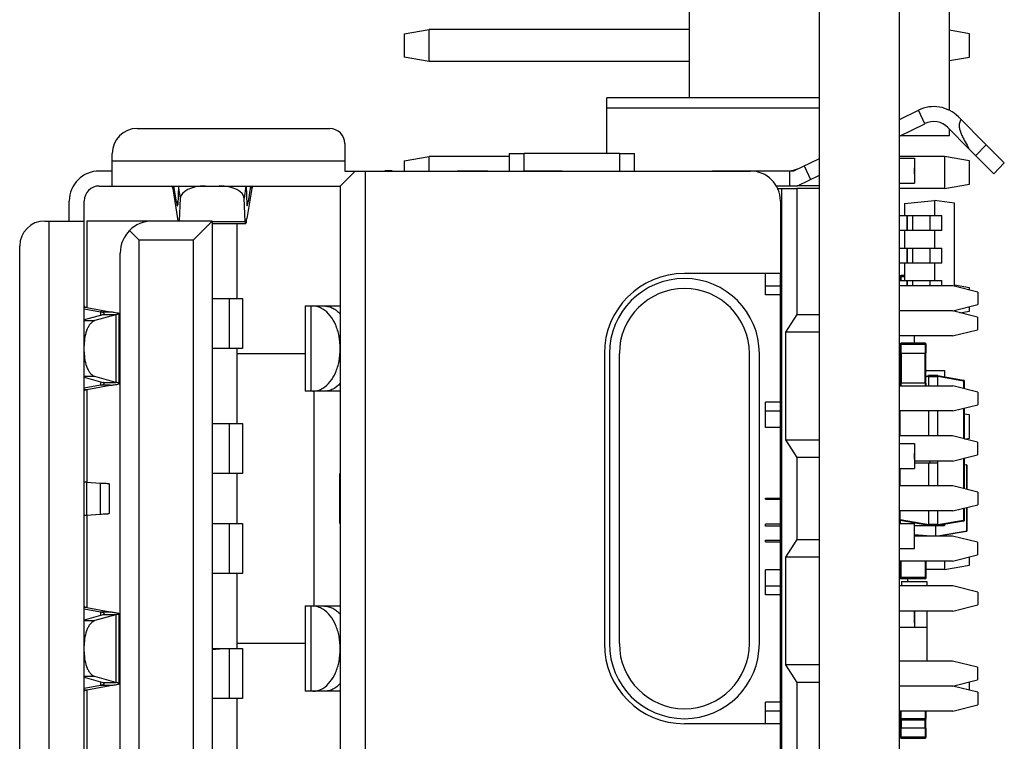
# Model space of a CAD drawing. Header units: millimetres. Extents: x 344 to 479, y 172 to 285.
# Tile 21 of 22: x 452 to 472, y 225 to 239. Entities that reach past the tile are written whole.
import ezdxf

# ---------------------------------------------------------------- set-up
doc = ezdxf.new("R2010")
doc.units = ezdxf.units.MM
doc.header["$LTSCALE"] = 30.734
doc.layers.get('0').update_dxf_attribs({"linetype": 'CONTINUOUS'})

msp = doc.modelspace()

# ---------------------------------------------------------------- linework, layer by layer
at = {"linetype": 'Continuous'}
for p, q in [((468.175, 217.288), (468.175, 272.307)), ((469.775, 217.288), (469.775, 272.307)), ((470.775, 237.146), (470.775, 239.232)), ((465.575, 237.397), (465.575, 239.157)), ((459.875, 238.679), (460.375, 238.767)), ((459.875, 238.679), (459.875, 238.215)), ((465.575, 238.767), (460.375, 238.767)), ((460.375, 238.127), (460.375, 238.767)), ((471.175, 238.679), (470.775, 238.75)), ((471.175, 238.215), (471.175, 238.679)), ((460.375, 238.127), (459.875, 238.215)), ((465.575, 238.127), (460.375, 238.127)), ((470.775, 238.145), (471.175, 238.215)), ((468.175, 237.397), (463.925, 237.397)), ((463.925, 236.29), (463.925, 237.397)), ((468.175, 237.194), (463.925, 237.194)), ((469.775, 236.968), (470.154, 237.153)), ((470.285, 236.883), (470.154, 237.153)), ((469.775, 236.634), (470.285, 236.883)), ((471.511, 236.461), (470.957, 237.018)), ((454.535, 236.787), (458.385, 236.787)), ((469.802, 236.647), (470.775, 236.647)), ((470.744, 236.806), (471.166, 236.382)), ((470.775, 236.647), (470.775, 236.775)), ((458.685, 236.487), (458.685, 235.937)), ((471.303, 236.245), (471.511, 236.461)), ((471.511, 236.461), (471.872, 236.099)), ((454.035, 235.637), (454.035, 236.287)), ((461.975, 236.29), (462.275, 236.29)), ((461.975, 236.29), (461.975, 235.94)), ((464.175, 236.29), (462.275, 236.29)), ((462.275, 235.94), (462.275, 236.29)), ((464.175, 236.29), (464.475, 236.29)), ((464.175, 236.29), (464.175, 235.94)), ((464.475, 235.94), (464.475, 236.29)), ((471.166, 236.382), (471.664, 235.883)), ((458.685, 236.137), (454.035, 236.137)), ((459.875, 236.139), (460.375, 236.227)), ((459.875, 236.139), (459.875, 235.938)), ((461.975, 236.227), (460.375, 236.227)), ((460.375, 235.938), (460.375, 236.227)), ((467.665, 235.939), (468.175, 236.188)), ((470.675, 236.227), (469.775, 236.227)), ((469.775, 236.197), (470.075, 236.197)), ((470.075, 236.197), (470.075, 235.697)), ((471.175, 236.139), (470.675, 236.227)), ((470.675, 236.227), (470.675, 235.587)), ((471.175, 235.675), (471.175, 236.139)), ((471.872, 236.099), (471.664, 235.883)), ((453.775, 235.94), (453.975, 235.94)), ((454.035, 235.937), (453.775, 235.937)), ((453.975, 235.94), (453.975, 235.94)), ((453.975, 235.94), (454.035, 235.94)), ((458.895, 235.937), (458.595, 235.637)), ((458.685, 235.937), (466.795, 235.937)), ((459.095, 235.937), (459.095, 222.837)), ((459.635, 235.94), (459.485, 235.94)), ((459.635, 235.94), (459.501, 235.94)), ((460.935, 235.94), (461.375, 235.94)), ((461.375, 235.94), (461.548, 235.94)), ((461.375, 235.94), (461.375, 235.94)), ((462.275, 235.94), (463.035, 235.94)), ((466.035, 235.94), (466.795, 235.94)), ((466.795, 235.939), (467.665, 235.939)), ((467.575, 235.943), (467.575, 235.939)), ((467.575, 235.939), (467.575, 235.639)), ((467.868, 236.038), (467.999, 235.768)), ((470.076, 236.001), (470.075, 236.001)), ((470.076, 235.999), (470.075, 235.999)), ((470.076, 235.986), (470.075, 235.986)), ((470.075, 235.963), (470.076, 235.963)), ((470.076, 235.956), (470.075, 235.956)), ((470.076, 235.917), (470.075, 235.917)), ((470.076, 235.881), (470.075, 235.881)), ((470.076, 235.881), (470.076, 236.001)), ((467.734, 235.639), (468.175, 235.854)), ((469.775, 235.697), (470.075, 235.697)), ((470.675, 235.587), (471.175, 235.675)), ((453.775, 235.637), (458.595, 235.637)), ((455.245, 235.637), (455.245, 235.585)), ((455.245, 235.585), (455.349, 234.938)), ((455.318, 235.32), (455.268, 235.637)), ((455.36, 235.637), (455.344, 235.265)), ((455.397, 235.393), (455.363, 235.637)), ((456.707, 235.637), (456.673, 235.393)), ((456.71, 235.637), (456.726, 235.265)), ((456.824, 235.585), (456.729, 234.989)), ((456.802, 235.637), (456.751, 235.32)), ((456.824, 235.585), (456.824, 235.637)), ((458.595, 235.637), (458.595, 223.137)), ((467.313, 235.639), (467.734, 235.639)), ((467.334, 235.589), (467.425, 235.589)), ((467.425, 235.589), (467.725, 235.588)), ((467.425, 223.139), (467.425, 235.589)), ((468.175, 235.588), (467.725, 235.588)), ((467.725, 235.588), (467.725, 233.068)), ((468.175, 235.639), (467.734, 235.639)), ((470.675, 235.587), (469.775, 235.587)), ((453.175, 234.937), (453.175, 235.337)), ((453.475, 223.437), (453.475, 235.337)), ((455.346, 235.32), (455.318, 235.32)), ((455.377, 234.938), (455.397, 235.393)), ((456.693, 234.922), (456.673, 235.393)), ((456.751, 235.32), (456.723, 235.32)), ((467.395, 235.337), (467.395, 233.887)), ((469.875, 235.284), (470.475, 235.347)), ((469.875, 235.284), (469.875, 235.047)), ((470.875, 235.291), (470.475, 235.347)), ((470.475, 235.347), (470.475, 235.047)), ((470.875, 233.633), (470.875, 235.291)), ((452.685, 234.937), (452.975, 234.937)), ((452.775, 223.837), (452.775, 234.937)), ((452.975, 234.937), (453.475, 234.937)), ((453.525, 234.939), (454.835, 234.939)), ((453.525, 234.939), (453.525, 233.208)), ((456.035, 234.937), (454.835, 234.937)), ((456.035, 234.937), (455.655, 234.557)), ((456.035, 234.937), (456.035, 223.837)), ((456.693, 234.922), (456.035, 234.922)), ((456.701, 234.882), (456.035, 234.882)), ((456.535, 233.388), (456.535, 234.882)), ((456.705, 234.886), (456.701, 234.882)), ((469.775, 235.047), (470.625, 235.047)), ((469.924, 235.047), (469.924, 234.747)), ((469.939, 234.747), (469.939, 235.047)), ((470.035, 235.047), (470.035, 234.747)), ((470.384, 235.047), (470.384, 234.747)), ((470.625, 234.747), (470.625, 235.047)), ((454.575, 234.557), (454.382, 234.75)), ((470.625, 234.747), (469.775, 234.747)), ((469.875, 234.747), (469.875, 234.397)), ((470.475, 234.747), (470.475, 234.397)), ((455.655, 234.557), (454.575, 234.557)), ((454.575, 224.217), (454.575, 234.557)), ((455.655, 234.557), (455.655, 224.217)), ((452.185, 224.337), (452.185, 234.437)), ((454.195, 223.839), (454.195, 234.297)), ((469.775, 234.397), (470.625, 234.397)), ((469.924, 234.397), (469.924, 234.097)), ((469.939, 234.097), (469.939, 234.397)), ((470.035, 234.397), (470.035, 234.097)), ((470.384, 234.397), (470.384, 234.097)), ((470.625, 234.097), (470.625, 234.397)), ((470.625, 234.097), (469.775, 234.097)), ((469.875, 234.097), (469.875, 233.747)), ((470.475, 234.097), (470.475, 233.747)), ((467.395, 233.887), (465.475, 233.887)), ((467.095, 233.461), (467.095, 233.888)), ((467.395, 223.437), (467.395, 233.883)), ((469.775, 233.747), (470.625, 233.747)), ((469.79, 233.827), (469.875, 233.827)), ((469.79, 233.827), (469.79, 233.747)), ((469.875, 233.847), (469.81, 233.847)), ((469.875, 233.847), (469.81, 233.847)), ((469.81, 233.747), (469.81, 233.847)), ((469.924, 233.747), (469.924, 233.64)), ((469.939, 233.64), (469.939, 233.747)), ((470.035, 233.747), (470.035, 233.64)), ((470.384, 233.747), (470.384, 233.64)), ((470.625, 233.64), (470.625, 233.747)), ((467.095, 233.643), (467.395, 233.643)), ((470.845, 233.64), (469.775, 233.64)), ((471.345, 233.515), (470.845, 233.64)), ((471.175, 233.599), (470.875, 233.652)), ((471.175, 233.557), (471.175, 233.599)), ((471.345, 233.515), (471.345, 233.265)), ((456.035, 233.388), (456.374, 233.388)), ((456.374, 233.388), (456.638, 233.388)), ((456.374, 233.388), (456.374, 232.388)), ((456.638, 233.388), (456.638, 232.388)), ((467.395, 233.461), (467.095, 233.461)), ((453.528, 233.208), (453.475, 233.208)), ((453.475, 233.183), (453.803, 233.122)), ((453.528, 233.208), (453.996, 233.122)), ((453.803, 233.122), (453.996, 233.122)), ((453.803, 233.122), (453.803, 233.052)), ((457.895, 233.24), (458.012, 233.24)), ((457.895, 233.24), (457.895, 231.535)), ((458.012, 233.24), (458.595, 233.24)), ((458.012, 231.535), (458.012, 233.24)), ((470.835, 233.139), (469.775, 233.139)), ((471.335, 233.014), (470.835, 233.139)), ((470.845, 233.14), (471.345, 233.265)), ((470.984, 233.102), (471.175, 233.135)), ((471.175, 233.135), (471.175, 233.222)), ((453.848, 233.064), (453.475, 232.959)), ((453.475, 232.947), (453.69, 232.947)), ((454.108, 233.064), (453.69, 232.947)), ((454.108, 233.064), (453.848, 233.064)), ((454.108, 233.064), (454.108, 231.711)), ((454.175, 231.689), (454.175, 233.086)), ((467.725, 233.068), (467.494, 232.716)), ((467.725, 233.068), (468.175, 233.068)), ((471.335, 233.014), (471.335, 232.764)), ((468.175, 232.716), (467.494, 232.716)), ((467.494, 232.716), (467.494, 230.561)), ((470.835, 232.639), (471.335, 232.764)), ((470.835, 232.639), (469.775, 232.639)), ((470.075, 232.497), (470.075, 232.639)), ((470.076, 232.613), (470.075, 232.613)), ((470.076, 232.552), (470.075, 232.552)), ((470.076, 232.497), (470.076, 232.613)), ((456.374, 232.388), (456.035, 232.388)), ((456.638, 232.388), (456.374, 232.388)), ((456.535, 230.888), (456.535, 232.388)), ((469.79, 232.477), (470.31, 232.477)), ((469.79, 232.477), (469.79, 232.297)), ((470.29, 232.497), (469.81, 232.497)), ((469.81, 232.297), (469.81, 232.497)), ((470.29, 232.497), (470.29, 232.297)), ((470.31, 232.297), (470.31, 232.477)), ((456.535, 232.289), (457.895, 232.289)), ((463.875, 232.287), (463.875, 226.487)), ((463.975, 232.287), (463.975, 226.487)), ((464.175, 226.487), (464.175, 232.287)), ((466.775, 226.487), (466.775, 232.287)), ((466.975, 226.487), (466.975, 232.287)), ((469.775, 232.297), (470.31, 232.297)), ((469.8, 232.297), (469.8, 231.697)), ((469.82, 231.697), (469.82, 232.297)), ((470.28, 232.297), (470.28, 231.697)), ((470.3, 231.697), (470.3, 232.297)), ((469.795, 231.947), (469.8, 231.947)), ((469.795, 231.748), (469.795, 231.947)), ((470.3, 231.947), (470.675, 231.947)), ((470.675, 231.947), (470.675, 231.824)), ((453.69, 231.828), (453.475, 231.828)), ((453.475, 231.816), (453.848, 231.711)), ((454.108, 231.711), (453.69, 231.828)), ((453.803, 231.724), (453.803, 231.653)), ((469.791, 231.747), (469.8, 231.749)), ((469.8, 231.729), (469.791, 231.727)), ((469.791, 231.697), (469.791, 231.727)), ((470.3, 231.837), (470.36, 231.847)), ((470.36, 231.828), (470.3, 231.817)), ((470.54, 231.847), (470.36, 231.847)), ((470.36, 231.64), (470.36, 231.828)), ((470.36, 231.827), (470.54, 231.827)), ((470.54, 231.847), (471.058, 231.756)), ((471.058, 231.736), (470.54, 231.828)), ((470.54, 231.64), (470.54, 231.827)), ((471.058, 231.736), (471.075, 231.736)), ((471.058, 231.736), (471.058, 231.587)), ((471.075, 231.583), (471.075, 231.736)), ((453.803, 231.653), (453.475, 231.593)), ((453.475, 231.567), (453.528, 231.567)), ((453.525, 231.567), (453.525, 229.717)), ((453.528, 231.567), (453.996, 231.653)), ((453.996, 231.653), (453.803, 231.653)), ((453.848, 231.711), (454.108, 231.711)), ((458.012, 231.535), (457.895, 231.535)), ((458.278, 231.535), (458.012, 231.535)), ((458.075, 227.24), (458.075, 231.535)), ((458.595, 231.535), (458.278, 231.535)), ((469.775, 231.64), (470.845, 231.64)), ((470.31, 231.697), (469.79, 231.697)), ((469.79, 231.697), (469.79, 231.64)), ((469.81, 231.64), (469.81, 231.697)), ((470.29, 231.697), (470.29, 231.64)), ((470.31, 231.64), (470.31, 231.697)), ((471.345, 231.515), (470.845, 231.64)), ((471.345, 231.515), (471.345, 231.265)), ((467.395, 231.316), (467.095, 231.316)), ((467.095, 230.811), (467.095, 231.316)), ((467.395, 231.134), (467.095, 231.134)), ((470.845, 231.14), (469.775, 231.14)), ((469.791, 230.64), (469.791, 231.14)), ((470.36, 230.64), (470.36, 231.14)), ((470.54, 230.64), (470.54, 231.14)), ((470.845, 231.14), (471.345, 231.265)), ((471.058, 231.193), (471.058, 230.583)), ((471.075, 230.579), (471.075, 231.197)), ((471.175, 231.059), (471.072, 231.077)), ((471.175, 230.595), (471.175, 231.059)), ((456.035, 230.888), (456.374, 230.888)), ((456.374, 230.888), (456.638, 230.888)), ((456.374, 230.888), (456.374, 229.888)), ((456.638, 230.888), (456.638, 229.888)), ((467.395, 230.811), (467.095, 230.811)), ((467.425, 230.639), (467.395, 230.639)), ((467.494, 230.561), (468.175, 230.561)), ((467.494, 230.561), (467.725, 230.208)), ((470.835, 230.639), (469.775, 230.639)), ((471.335, 230.514), (470.835, 230.639)), ((471.078, 230.578), (471.175, 230.595)), ((469.775, 230.489), (470.075, 230.489)), ((470.075, 230.489), (470.075, 229.989)), ((471.335, 230.514), (471.335, 230.264)), ((468.175, 230.208), (467.725, 230.208)), ((467.725, 230.208), (467.725, 228.568)), ((470.076, 230.293), (470.075, 230.293)), ((470.076, 230.291), (470.075, 230.291)), ((470.076, 230.278), (470.075, 230.278)), ((470.075, 230.255), (470.076, 230.255)), ((470.076, 230.248), (470.075, 230.248)), ((470.076, 230.209), (470.075, 230.209)), ((470.076, 230.173), (470.075, 230.173)), ((470.076, 230.173), (470.076, 230.293)), ((470.835, 230.139), (471.335, 230.264)), ((471.058, 230.195), (471.058, 229.587)), ((471.075, 229.583), (471.075, 230.199)), ((469.775, 229.989), (470.075, 229.989)), ((469.791, 229.64), (469.791, 229.989)), ((470.835, 230.139), (470.075, 230.139)), ((470.54, 230.097), (470.075, 230.097)), ((470.36, 229.64), (470.36, 230.097)), ((470.385, 230.139), (470.385, 230.097)), ((470.54, 229.64), (470.54, 230.139)), ((471.075, 230.071), (471.117, 230.063)), ((471.12, 230.053), (471.075, 230.061)), ((471.125, 230.053), (471.12, 230.053)), ((471.12, 229.571), (471.12, 230.053)), ((471.125, 230.055), (471.125, 230.053)), ((471.125, 230.053), (471.125, 229.57)), ((456.374, 229.888), (456.035, 229.888)), ((456.638, 229.888), (456.374, 229.888)), ((456.535, 228.888), (456.535, 229.888)), ((458.585, 229.889), (458.595, 229.889)), ((458.585, 228.889), (458.585, 229.889)), ((453.528, 229.717), (453.796, 229.699)), ((453.528, 229.059), (453.528, 229.717)), ((453.796, 229.699), (453.796, 229.077)), ((453.967, 229.688), (453.975, 229.685)), ((453.975, 229.685), (453.975, 229.091)), ((470.845, 229.64), (469.775, 229.64)), ((471.345, 229.515), (470.845, 229.64)), ((467.095, 229.394), (467.395, 229.394)), ((467.095, 229.374), (467.095, 229.394)), ((467.095, 229.374), (467.395, 229.374)), ((471.345, 229.515), (471.345, 229.265)), ((470.845, 229.14), (471.345, 229.265)), ((471.058, 229.193), (471.058, 228.958)), ((471.075, 228.958), (471.075, 229.197)), ((471.12, 228.741), (471.12, 229.208)), ((471.125, 229.21), (471.125, 228.741)), ((453.525, 229.059), (453.525, 227.208)), ((453.528, 229.059), (453.796, 229.077)), ((453.967, 229.088), (453.975, 229.091)), ((470.845, 229.14), (469.775, 229.14)), ((469.791, 228.967), (469.791, 229.14)), ((470.36, 228.867), (470.36, 229.14)), ((470.54, 228.867), (470.54, 229.14)), ((456.035, 228.888), (456.374, 228.888)), ((456.374, 228.888), (456.638, 228.888)), ((456.374, 228.888), (456.374, 227.888)), ((456.638, 228.888), (456.638, 227.888)), ((458.595, 228.889), (458.585, 228.889)), ((467.395, 228.877), (467.095, 228.877)), ((467.095, 228.837), (467.095, 228.877)), ((467.395, 228.837), (467.095, 228.837)), ((469.775, 228.889), (470.075, 228.889)), ((469.791, 228.967), (470.36, 228.867)), ((470.36, 228.847), (469.791, 228.948)), ((469.795, 228.889), (469.795, 228.947)), ((470.075, 228.389), (470.075, 228.889)), ((470.075, 228.847), (470.36, 228.847)), ((470.54, 228.867), (470.36, 228.867)), ((470.36, 228.847), (470.54, 228.847)), ((470.498, 228.847), (470.498, 228.64)), ((470.501, 228.64), (470.501, 228.847)), ((470.54, 228.867), (471.058, 228.958)), ((471.058, 228.939), (470.54, 228.847)), ((470.54, 228.847), (470.675, 228.847)), ((470.675, 228.871), (470.675, 228.847)), ((471.075, 228.958), (471.058, 228.958)), ((470.076, 228.705), (470.075, 228.705)), ((470.076, 228.644), (470.075, 228.644)), ((470.076, 228.585), (470.075, 228.585)), ((470.076, 228.585), (470.076, 228.705)), ((470.076, 228.669), (470.41, 228.64)), ((470.296, 228.64), (470.076, 228.659)), ((470.835, 228.639), (470.076, 228.639)), ((470.545, 228.64), (471.12, 228.741)), ((471.117, 228.731), (470.601, 228.64)), ((471.335, 228.514), (470.835, 228.639)), ((471.117, 228.741), (471.125, 228.741)), ((471.125, 228.739), (471.125, 228.741)), ((467.095, 228.553), (467.395, 228.553)), ((467.095, 228.526), (467.095, 228.553)), ((467.095, 228.526), (467.395, 228.526)), ((467.725, 228.568), (467.494, 228.216)), ((467.725, 228.568), (468.175, 228.568)), ((469.775, 228.389), (470.075, 228.389)), ((471.335, 228.514), (471.335, 228.264)), ((468.175, 228.216), (467.494, 228.216)), ((467.494, 228.216), (467.494, 226.061)), ((470.835, 228.139), (471.335, 228.264)), ((471.175, 228.055), (471.175, 228.224)), ((467.395, 228.139), (467.425, 228.139)), ((470.835, 228.139), (469.775, 228.139)), ((469.79, 228.139), (469.79, 227.807)), ((469.81, 227.787), (469.81, 228.139)), ((470.29, 228.139), (470.29, 227.787)), ((470.31, 227.807), (470.31, 228.139)), ((470.675, 228.14), (470.675, 227.967)), ((470.675, 227.967), (471.175, 228.055)), ((456.374, 227.888), (456.035, 227.888)), ((456.638, 227.888), (456.374, 227.888)), ((456.535, 226.388), (456.535, 227.888)), ((467.395, 227.966), (467.095, 227.966)), ((467.095, 227.461), (467.095, 227.966)), ((469.775, 227.981), (469.79, 227.981)), ((470.31, 227.807), (469.79, 227.807)), ((469.81, 227.787), (470.29, 227.787)), ((469.81, 227.787), (470.29, 227.787)), ((469.935, 227.787), (469.935, 227.727)), ((470.675, 227.967), (470.31, 227.967)), ((467.095, 227.643), (467.395, 227.643)), ((470.845, 227.64), (469.775, 227.64)), ((469.82, 227.727), (470.325, 227.727)), ((469.82, 227.727), (469.82, 227.64)), ((470.325, 227.727), (470.325, 227.64)), ((471.345, 227.515), (470.845, 227.64)), ((467.395, 227.461), (467.095, 227.461)), ((471.345, 227.515), (471.345, 227.265)), ((453.528, 227.208), (453.475, 227.208)), ((453.528, 227.208), (453.996, 227.122)), ((457.895, 227.24), (458.012, 227.24)), ((457.895, 227.24), (457.895, 225.535)), ((458.012, 227.24), (458.595, 227.24)), ((458.012, 225.535), (458.012, 227.24)), ((470.845, 227.14), (471.345, 227.265)), ((453.475, 227.183), (453.803, 227.122)), ((453.848, 227.064), (453.475, 226.959)), ((454.108, 227.064), (453.69, 226.947)), ((453.803, 227.122), (453.996, 227.122)), ((453.803, 227.122), (453.803, 227.052)), ((454.108, 227.064), (453.848, 227.064)), ((454.108, 227.064), (454.108, 225.711)), ((454.175, 225.689), (454.175, 227.086)), ((470.845, 227.14), (469.775, 227.14)), ((470.075, 227.14), (470.075, 226.814)), ((470.076, 227.115), (470.075, 227.115)), ((470.076, 227.1), (470.075, 227.1)), ((470.076, 227.082), (470.075, 227.082)), ((470.076, 227.071), (470.075, 227.071)), ((470.076, 227.031), (470.075, 227.031)), ((470.076, 227.082), (470.076, 227.14)), ((470.076, 226.99), (470.076, 227.071)), ((470.325, 227.14), (470.325, 226.14)), ((453.475, 226.947), (453.69, 226.947)), ((469.775, 226.814), (470.325, 226.814)), ((470.076, 226.99), (470.075, 226.99)), ((470.075, 226.979), (470.076, 226.979)), ((470.076, 226.899), (470.075, 226.899)), ((470.076, 226.899), (470.076, 226.979)), ((457.895, 226.489), (456.535, 226.489)), ((456.035, 226.389), (456.264, 226.388)), ((456.035, 226.368), (456.264, 226.388)), ((456.146, 226.388), (456.035, 226.378)), ((456.146, 226.388), (456.374, 226.388)), ((456.374, 226.388), (456.638, 226.388)), ((456.374, 226.388), (456.374, 225.388)), ((456.638, 226.388), (456.638, 225.388)), ((468.175, 226.061), (467.494, 226.061)), ((467.494, 226.061), (467.725, 225.708)), ((470.835, 226.139), (469.775, 226.139)), ((471.335, 226.014), (470.835, 226.139)), ((471.335, 226.014), (471.335, 225.764)), ((453.69, 225.828), (453.475, 225.828)), ((454.108, 225.711), (453.69, 225.828)), ((453.475, 225.816), (453.848, 225.711)), ((453.803, 225.653), (453.475, 225.593)), ((453.528, 225.567), (453.996, 225.653)), ((453.803, 225.724), (453.803, 225.653)), ((453.996, 225.653), (453.803, 225.653)), ((453.848, 225.711), (454.108, 225.711)), ((468.175, 225.708), (467.725, 225.708)), ((467.725, 225.708), (467.725, 223.138)), ((470.835, 225.639), (469.775, 225.639)), ((470.835, 225.639), (471.335, 225.764)), ((471.345, 225.515), (470.845, 225.64)), ((471.175, 225.557), (471.175, 225.724)), ((453.475, 225.567), (453.528, 225.567)), ((453.525, 225.567), (453.525, 223.839)), ((458.012, 225.535), (457.895, 225.535)), ((458.278, 225.535), (458.012, 225.535)), ((458.595, 225.535), (458.278, 225.535)), ((471.345, 225.515), (471.345, 225.265)), ((456.374, 225.388), (456.035, 225.388)), ((456.638, 225.388), (456.374, 225.388)), ((456.535, 223.895), (456.535, 225.388)), ((467.395, 225.316), (467.095, 225.316)), ((467.095, 224.888), (467.095, 225.316)), ((470.845, 225.14), (471.345, 225.265)), ((467.395, 225.134), (467.095, 225.134)), ((470.845, 225.14), (469.775, 225.14)), ((469.79, 225.14), (469.79, 224.987)), ((469.81, 224.967), (469.81, 225.14)), ((470.29, 225.14), (470.29, 224.967)), ((470.31, 224.987), (470.31, 225.14)), ((467.395, 224.887), (465.475, 224.887)), ((470.31, 224.987), (469.79, 224.987)), ((469.8, 224.97), (469.8, 224.797)), ((469.81, 224.967), (470.29, 224.967)), ((469.82, 224.797), (469.82, 224.967)), ((470.28, 224.967), (470.28, 224.797)), ((470.3, 224.797), (470.3, 224.97)), ((470.31, 224.797), (469.79, 224.797)), ((469.79, 224.797), (469.79, 224.617)), ((469.81, 224.597), (469.81, 224.797)), ((470.29, 224.797), (470.29, 224.597)), ((470.31, 224.617), (470.31, 224.797)), ((470.31, 224.617), (469.79, 224.617)), ((469.81, 224.597), (470.29, 224.597)), ((469.81, 224.597), (470.29, 224.597))]:
    msp.add_line(p, q, dxfattribs=at)
for centre, radius, start, end in [((470.461, 236.524), 0.7, 44.8936, 116.0027), ((470.461, 236.524), 0.4, 44.8966, 116.0041), ((454.535, 236.287), 0.5, 90, 180), ((458.385, 236.487), 0.3, 0, 90), ((453.775, 235.337), 0.6, 90, 180), ((466.795, 235.337), 0.6, 0, 90), ((467.503, 236.64), 0.7, 275.884, 289.2902), ((453.775, 235.337), 0.3, 90, 180), ((452.685, 234.437), 0.5, 90, 180), ((454.835, 234.297), 0.64, 90, 179.9982), ((465.475, 232.287), 1.6, 90, 180), ((465.475, 232.287), 1.5, 0, 180), ((469.81, 233.827), 0.02, 90, 180), ((469.81, 233.827), 0.02, 90, 180), ((469.81, 233.827), 0.02, 90, 180), ((465.475, 232.287), 1.3, 0, 180), ((469.81, 232.477), 0.02, 90, 180), ((470.29, 232.477), 0.02, 0, 90), ((471.055, 231.736), 0.02, 0, 80), ((471.115, 230.053), 0.01, 8.1096, 80), ((471.06, 230.063), 0.0569, 350.2848, 352.1947), ((471.055, 228.958), 0.02, 280, 0), ((471.115, 228.741), 0.01, 280, 351.8904), ((469.81, 227.807), 0.02, 180, 270), ((470.29, 227.807), 0.02, 270, 0), ((470.29, 227.807), 0.02, 270, 0), ((465.475, 226.487), 1.6, 180, 270), ((465.475, 226.487), 1.5, 180, 0), ((465.475, 226.487), 1.3, 180, 0), ((469.81, 224.987), 0.02, 180, 270), ((470.29, 224.987), 0.02, 270, 0), ((469.81, 224.617), 0.02, 180, 270), ((469.81, 224.617), 0.02, 180, 270), ((470.29, 224.617), 0.02, 270, 0), ((470.29, 224.617), 0.02, 270, 0)]:
    msp.add_arc(centre, radius, start, end, dxfattribs=at)
for centre, major_axis, ratio, start_param, end_param in [((455.9, 235.388), (0.504, 0), 0.496221, 1.58543, 3.120429), ((456.169, 235.388), (0.504, 0), 0.496221, 0.021164, 1.556183), ((455.32, 235.438), (-0.019, 0.2), 0.07821, -3.149185, -2.625587), ((456.75, 235.438), (0.019, 0.2), 0.07821, -3.657599, -3.13419), ((456.729, 235.182), (0.028, 0.3), 0.07821, -3.657599, -3.13419), ((456.729, 235.182), (0.028, 0.3), 0.07821, -2.959467, -2.261335)]:
    msp.add_ellipse(centre, major_axis=major_axis, ratio=ratio, start_param=start_param, end_param=end_param, dxfattribs=at)
for points, knots in [([(471.006, 236.969), (470.993, 236.946), (470.971, 236.896), (470.967, 236.815), (470.987, 236.737), (471.017, 236.664), (471.052, 236.592), (471.101, 236.498), (471.14, 236.428), (471.166, 236.382)], [0, 0, 0, 0, 0.125108, 0.249869, 0.37484, 0.49988, 0.62492, 0.749953, 1, 1, 1, 1]), ([(455.22, 235.638), (455.223, 235.637), (455.228, 235.632), (455.237, 235.615), (455.242, 235.597), (455.245, 235.585)], [0, 0, 0, 0, 0.127924, 0.33414, 1, 1, 1, 1]), ([(456.85, 235.638), (456.847, 235.637), (456.842, 235.632), (456.833, 235.615), (456.828, 235.597), (456.824, 235.585)], [0, 0, 0, 0, 0.127919, 0.334132, 1, 1, 1, 1]), ([(455.318, 235.319), (455.32, 235.308), (455.323, 235.288), (455.328, 235.263), (455.333, 235.247), (455.336, 235.24), (455.338, 235.238), (455.339, 235.238)], [0, 0, 0, 0, 0.407098, 0.718193, 0.916644, 0.971565, 1, 1, 1, 1]), ([(456.731, 235.238), (456.732, 235.238), (456.734, 235.24), (456.737, 235.247), (456.741, 235.263), (456.746, 235.288), (456.749, 235.308), (456.751, 235.319)], [0, 0, 0, 0, 0.028439, 0.08336, 0.281805, 0.592894, 1, 1, 1, 1]), ([(453.475, 233.238), (453.475, 233.236), (453.479, 233.229), (453.497, 233.218), (453.515, 233.212), (453.528, 233.208)], [0, 0, 0, 0, 0.131115, 0.334363, 1, 1, 1, 1]), ([(453.842, 233.11), (453.839, 233.111), (453.826, 233.116), (453.813, 233.12), (453.803, 233.122)], [0, 0, 0, 0, 0.221962, 1, 1, 1, 1]), ([(453.875, 233.086), (453.875, 233.091), (453.867, 233.098), (453.855, 233.105), (453.847, 233.108), (453.842, 233.11)], [0, 0, 0, 0, 0.349878, 0.63422, 1, 1, 1, 1]), ([(453.996, 233.122), (454.021, 233.12), (454.065, 233.114), (454.121, 233.106), (454.155, 233.098), (454.171, 233.092), (454.175, 233.088), (454.175, 233.086)], [0, 0, 0, 0, 0.41061, 0.720743, 0.916532, 0.970583, 1, 1, 1, 1]), ([(458.244, 233.178), (458.214, 233.196), (458.151, 233.225), (458.082, 233.238), (458.048, 233.238)], [0, 0, 0, 0, 0.511281, 1, 1, 1, 1]), ([(458.595, 232.385), (458.595, 232.469), (458.579, 232.635), (458.493, 232.92), (458.36, 233.11), (458.244, 233.178)], [0, 0, 0, 0, 0.28264, 0.550772, 1, 1, 1, 1]), ([(458.278, 233.238), (458.307, 233.238), (458.364, 233.228), (458.447, 233.196), (458.526, 233.146), (458.573, 233.102), (458.595, 233.078)], [0, 0, 0, 0, 0.233085, 0.474289, 0.727934, 1, 1, 1, 1]), ([(453.69, 232.947), (453.658, 232.938), (453.611, 232.903), (453.565, 232.84), (453.521, 232.753), (453.484, 232.622), (453.475, 232.51), (453.475, 232.451)], [0, 0, 0, 0, 0.178152, 0.287054, 0.409869, 0.690586, 1, 1, 1, 1]), ([(453.848, 233.064), (453.855, 233.067), (453.866, 233.072), (453.875, 233.082), (453.875, 233.086)], [0, 0, 0, 0, 0.639291, 1, 1, 1, 1]), ([(454.175, 233.086), (454.175, 233.084), (454.168, 233.078), (454.156, 233.074), (454.134, 233.069), (454.117, 233.066), (454.108, 233.064)], [0, 0, 0, 0, 0.096268, 0.289051, 0.590969, 1, 1, 1, 1]), ([(453.475, 232.323), (453.475, 232.265), (453.484, 232.153), (453.521, 232.022), (453.565, 231.935), (453.611, 231.872), (453.658, 231.837), (453.69, 231.828)], [0, 0, 0, 0, 0.309454, 0.590175, 0.712979, 0.821868, 1, 1, 1, 1]), ([(458.246, 231.592), (458.36, 231.661), (458.494, 231.85), (458.579, 232.135), (458.595, 232.301), (458.595, 232.385)], [0, 0, 0, 0, 0.449505, 0.717515, 1, 1, 1, 1]), ([(469.791, 231.727), (469.791, 231.73), (469.79, 231.734), (469.79, 231.74), (469.79, 231.744), (469.791, 231.746), (469.791, 231.747), (469.791, 231.747)], [0, 0, 0, 0, 0.371036, 0.685288, 0.899931, 0.962686, 1, 1, 1, 1]), ([(470.36, 231.847), (470.36, 231.847), (470.36, 231.847), (470.36, 231.847), (470.359, 231.846), (470.359, 231.846), (470.359, 231.845), (470.359, 231.843), (470.359, 231.841), (470.359, 231.838), (470.359, 231.835), (470.36, 231.831), (470.36, 231.829), (470.36, 231.827)], [0, 0, 0, 0, 0.005567, 0.021427, 0.046545, 0.080246, 0.122275, 0.172516, 0.296098, 0.446775, 0.618927, 0.806317, 1, 1, 1, 1]), ([(470.54, 231.847), (470.54, 231.847), (470.54, 231.846), (470.54, 231.844), (470.54, 231.841), (470.54, 231.838), (470.54, 231.834), (470.54, 231.83), (470.54, 231.828)], [0, 0, 0, 0, 0.083674, 0.17677, 0.300021, 0.449988, 0.621126, 1, 1, 1, 1]), ([(471.058, 231.756), (471.058, 231.756), (471.059, 231.755), (471.06, 231.753), (471.06, 231.749), (471.059, 231.743), (471.059, 231.739), (471.058, 231.736)], [0, 0, 0, 0, 0.037314, 0.100069, 0.314712, 0.628964, 1, 1, 1, 1]), ([(453.475, 231.537), (453.475, 231.54), (453.479, 231.547), (453.497, 231.558), (453.515, 231.563), (453.528, 231.567)], [0, 0, 0, 0, 0.130991, 0.334211, 1, 1, 1, 1]), ([(453.803, 231.653), (453.821, 231.658), (453.845, 231.665), (453.869, 231.678), (453.875, 231.686), (453.875, 231.689)], [0, 0, 0, 0, 0.674491, 0.876236, 1, 1, 1, 1]), ([(453.875, 231.689), (453.875, 231.694), (453.866, 231.704), (453.855, 231.708), (453.848, 231.711)], [0, 0, 0, 0, 0.360498, 1, 1, 1, 1]), ([(453.996, 231.653), (454.021, 231.656), (454.065, 231.661), (454.121, 231.669), (454.155, 231.677), (454.171, 231.683), (454.175, 231.688), (454.175, 231.689)], [0, 0, 0, 0, 0.410669, 0.720824, 0.91663, 0.97066, 1, 1, 1, 1]), ([(454.175, 231.689), (454.175, 231.692), (454.168, 231.697), (454.156, 231.701), (454.134, 231.706), (454.117, 231.709), (454.108, 231.711)], [0, 0, 0, 0, 0.096053, 0.288804, 0.590802, 1, 1, 1, 1]), ([(458.048, 231.535), (458.082, 231.535), (458.152, 231.545), (458.215, 231.574), (458.246, 231.592)], [0, 0, 0, 0, 0.488816, 1, 1, 1, 1]), ([(458.595, 231.692), (458.552, 231.645), (458.478, 231.584), (458.364, 231.542), (458.306, 231.535), (458.278, 231.535)], [0, 0, 0, 0, 0.525382, 0.766509, 1, 1, 1, 1]), ([(471.117, 230.061), (471.117, 230.062), (471.117, 230.062), (471.117, 230.063), (471.117, 230.063)], [0, 0, 0, 0, 0.675745, 1, 1, 1, 1]), ([(471.117, 230.055), (471.117, 230.056), (471.117, 230.058), (471.117, 230.06), (471.117, 230.061)], [0, 0, 0, 0, 0.288474, 1, 1, 1, 1]), ([(453.475, 229.728), (453.475, 229.727), (453.481, 229.724), (453.49, 229.722), (453.508, 229.719), (453.521, 229.718), (453.528, 229.717)], [0, 0, 0, 0, 0.081859, 0.278173, 0.588825, 1, 1, 1, 1]), ([(453.796, 229.699), (453.833, 229.697), (453.883, 229.695), (453.94, 229.691), (453.96, 229.689), (453.967, 229.688)], [0, 0, 0, 0, 0.652003, 0.867457, 1, 1, 1, 1]), ([(453.475, 229.047), (453.475, 229.049), (453.481, 229.051), (453.49, 229.054), (453.508, 229.056), (453.521, 229.058), (453.528, 229.059)], [0, 0, 0, 0, 0.08196, 0.27829, 0.588904, 1, 1, 1, 1]), ([(453.796, 229.077), (453.833, 229.079), (453.883, 229.081), (453.94, 229.085), (453.96, 229.087), (453.967, 229.088)], [0, 0, 0, 0, 0.651985, 0.867442, 1, 1, 1, 1]), ([(469.791, 228.948), (469.791, 228.948), (469.791, 228.948), (469.79, 228.95), (469.79, 228.954), (469.79, 228.96), (469.791, 228.965), (469.791, 228.967)], [0, 0, 0, 0, 0.037314, 0.100069, 0.314712, 0.628964, 1, 1, 1, 1]), ([(470.36, 228.867), (470.36, 228.866), (470.36, 228.863), (470.359, 228.86), (470.359, 228.856), (470.359, 228.853), (470.359, 228.851), (470.359, 228.85), (470.359, 228.849), (470.359, 228.848), (470.36, 228.848), (470.36, 228.847), (470.36, 228.847)], [0, 0, 0, 0, 0.193665, 0.380971, 0.553082, 0.703802, 0.827458, 0.877747, 0.919828, 0.953568, 0.978674, 1, 1, 1, 1]), ([(470.54, 228.867), (470.54, 228.865), (470.54, 228.861), (470.54, 228.856), (470.54, 228.853), (470.54, 228.851), (470.54, 228.849), (470.54, 228.848), (470.54, 228.848), (470.54, 228.848), (470.54, 228.847), (470.54, 228.847)], [0, 0, 0, 0, 0.378648, 0.54969, 0.699622, 0.822903, 0.916127, 0.950973, 0.977297, 0.994076, 1, 1, 1, 1]), ([(471.058, 228.958), (471.059, 228.956), (471.059, 228.951), (471.06, 228.945), (471.06, 228.941), (471.059, 228.939), (471.058, 228.939), (471.058, 228.939)], [0, 0, 0, 0, 0.371037, 0.685288, 0.899931, 0.962686, 1, 1, 1, 1]), ([(471.117, 228.733), (471.117, 228.734), (471.117, 228.737), (471.117, 228.739), (471.117, 228.741)], [0, 0, 0, 0, 0.442298, 1, 1, 1, 1]), ([(471.117, 228.731), (471.117, 228.731), (471.117, 228.732), (471.117, 228.732), (471.117, 228.733)], [0, 0, 0, 0, 0.324051, 1, 1, 1, 1]), ([(453.475, 227.238), (453.475, 227.236), (453.479, 227.229), (453.497, 227.218), (453.515, 227.212), (453.528, 227.208)], [0, 0, 0, 0, 0.131115, 0.334363, 1, 1, 1, 1]), ([(458.244, 227.178), (458.214, 227.196), (458.151, 227.225), (458.082, 227.238), (458.048, 227.238)], [0, 0, 0, 0, 0.511281, 1, 1, 1, 1]), ([(458.278, 227.238), (458.307, 227.238), (458.364, 227.228), (458.447, 227.196), (458.526, 227.146), (458.573, 227.102), (458.595, 227.078)], [0, 0, 0, 0, 0.233085, 0.474289, 0.727934, 1, 1, 1, 1]), ([(453.842, 227.11), (453.839, 227.111), (453.826, 227.116), (453.813, 227.12), (453.803, 227.122)], [0, 0, 0, 0, 0.221962, 1, 1, 1, 1]), ([(453.875, 227.086), (453.875, 227.091), (453.867, 227.098), (453.855, 227.105), (453.847, 227.108), (453.842, 227.11)], [0, 0, 0, 0, 0.349878, 0.63422, 1, 1, 1, 1]), ([(453.848, 227.064), (453.855, 227.067), (453.866, 227.072), (453.875, 227.082), (453.875, 227.086)], [0, 0, 0, 0, 0.639291, 1, 1, 1, 1]), ([(453.996, 227.122), (454.021, 227.12), (454.065, 227.114), (454.121, 227.106), (454.155, 227.098), (454.171, 227.092), (454.175, 227.088), (454.175, 227.086)], [0, 0, 0, 0, 0.41061, 0.720743, 0.916532, 0.970583, 1, 1, 1, 1]), ([(454.175, 227.086), (454.175, 227.084), (454.168, 227.078), (454.156, 227.074), (454.134, 227.069), (454.117, 227.066), (454.108, 227.064)], [0, 0, 0, 0, 0.096268, 0.289051, 0.590969, 1, 1, 1, 1]), ([(458.595, 226.385), (458.595, 226.469), (458.579, 226.635), (458.493, 226.92), (458.36, 227.11), (458.244, 227.178)], [0, 0, 0, 0, 0.28264, 0.550772, 1, 1, 1, 1]), ([(453.69, 226.947), (453.658, 226.938), (453.611, 226.903), (453.565, 226.84), (453.521, 226.753), (453.484, 226.622), (453.475, 226.51), (453.475, 226.451)], [0, 0, 0, 0, 0.178152, 0.287054, 0.409869, 0.690586, 1, 1, 1, 1]), ([(453.475, 226.323), (453.475, 226.265), (453.484, 226.153), (453.521, 226.022), (453.565, 225.935), (453.611, 225.872), (453.658, 225.837), (453.69, 225.828)], [0, 0, 0, 0, 0.309454, 0.590175, 0.712979, 0.821868, 1, 1, 1, 1]), ([(458.246, 225.592), (458.36, 225.661), (458.494, 225.85), (458.579, 226.135), (458.595, 226.301), (458.595, 226.385)], [0, 0, 0, 0, 0.449505, 0.717515, 1, 1, 1, 1]), ([(453.803, 225.653), (453.821, 225.658), (453.845, 225.665), (453.869, 225.678), (453.875, 225.686), (453.875, 225.689)], [0, 0, 0, 0, 0.674491, 0.876236, 1, 1, 1, 1]), ([(453.875, 225.689), (453.875, 225.694), (453.866, 225.704), (453.855, 225.708), (453.848, 225.711)], [0, 0, 0, 0, 0.360498, 1, 1, 1, 1]), ([(453.996, 225.653), (454.021, 225.656), (454.065, 225.661), (454.121, 225.669), (454.155, 225.677), (454.171, 225.683), (454.175, 225.688), (454.175, 225.689)], [0, 0, 0, 0, 0.410669, 0.720824, 0.91663, 0.97066, 1, 1, 1, 1]), ([(454.175, 225.689), (454.175, 225.692), (454.168, 225.697), (454.156, 225.701), (454.134, 225.706), (454.117, 225.709), (454.108, 225.711)], [0, 0, 0, 0, 0.096053, 0.288804, 0.590802, 1, 1, 1, 1]), ([(458.595, 225.692), (458.552, 225.645), (458.478, 225.584), (458.364, 225.542), (458.306, 225.535), (458.278, 225.535)], [0, 0, 0, 0, 0.525382, 0.766509, 1, 1, 1, 1]), ([(453.475, 225.537), (453.475, 225.54), (453.479, 225.547), (453.497, 225.558), (453.515, 225.563), (453.528, 225.567)], [0, 0, 0, 0, 0.130991, 0.334211, 1, 1, 1, 1]), ([(458.048, 225.535), (458.082, 225.535), (458.152, 225.545), (458.215, 225.574), (458.246, 225.592)], [0, 0, 0, 0, 0.488816, 1, 1, 1, 1])]:
    msp.add_open_spline(points, degree=3, knots=knots, dxfattribs=at)

doc.saveas('drawing.dxf')
